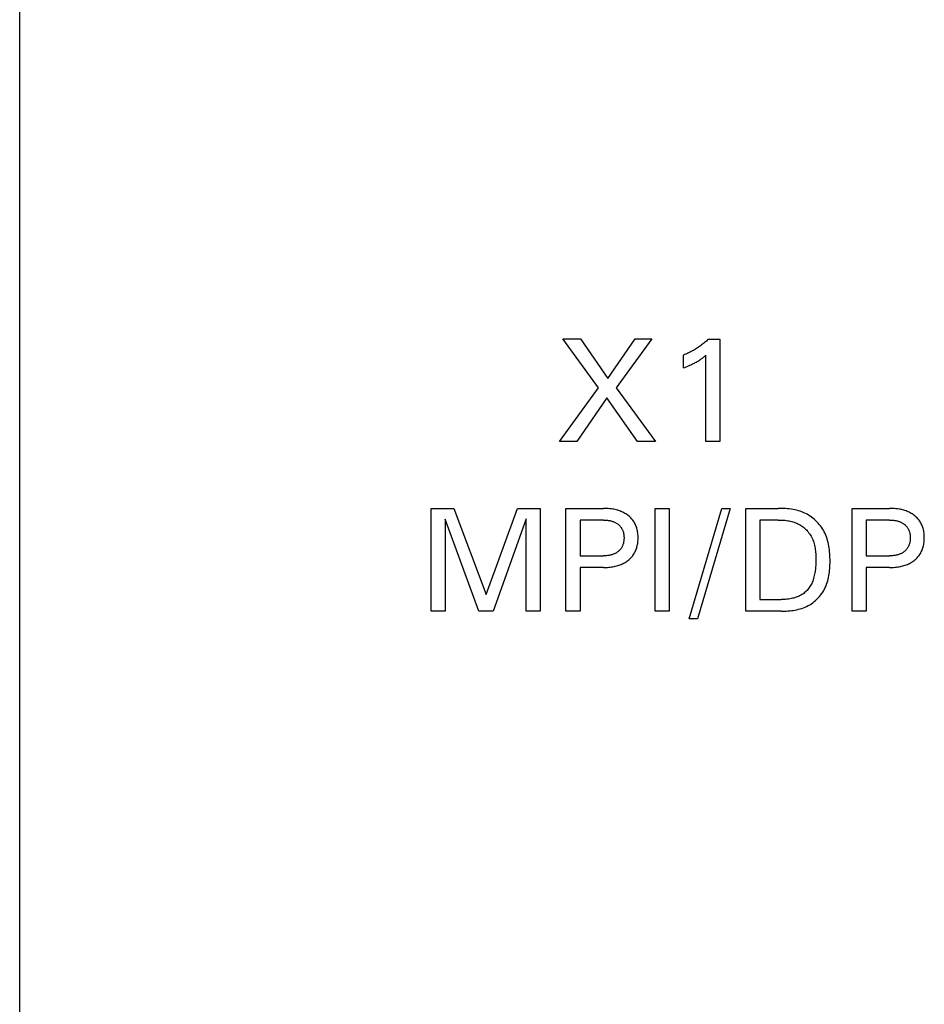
# Model space of a CAD drawing. Extents: x 0 to 841, y 0 to 594.
# Tile 11 of 65: x 120 to 138, y 383 to 402. Entities that reach past the tile are written whole.
import ezdxf

# ---------------------------------------------------------------- set-up
doc = ezdxf.new("R2010")
doc.units = 0
doc.header["$LTSCALE"] = 46.255
doc.layers.add('20000_FRONT_O', color=7, linetype='CONTINUOUS')

msp = doc.modelspace()

# ---------------------------------------------------------------- linework, layer by layer
at = {"layer": '20000_FRONT_O', "color": 7, "linetype": 'CONTINUOUS'}
for p, q in [((120.383, 279.768), (120.383, 566.768)), ((131.638, 395.285), (130.949, 396.238)), ((130.949, 396.238), (131.291, 396.238)), ((131.291, 396.238), (131.823, 395.461)), ((131.823, 395.461), (132.351, 396.238)), ((132.677, 396.238), (131.98, 395.28)), ((132.351, 396.238), (132.677, 396.238)), ((133.606, 396.088), (133.586, 396.074)), ((133.625, 396.102), (133.606, 396.088)), ((133.644, 396.117), (133.625, 396.102)), ((133.663, 396.131), (133.644, 396.117)), ((133.682, 396.146), (133.663, 396.131)), ((133.7, 396.162), (133.682, 396.146)), ((133.719, 396.177), (133.7, 396.162)), ((133.737, 396.193), (133.719, 396.177)), ((133.754, 396.21), (133.737, 396.193)), ((133.772, 396.226), (133.754, 396.21)), ((133.772, 396.226), (133.998, 396.226)), ((133.998, 396.226), (133.998, 394.238)), ((133.315, 395.928), (133.292, 395.919)), ((133.292, 395.669), (133.292, 395.919)), ((133.337, 395.937), (133.315, 395.928)), ((133.359, 395.946), (133.337, 395.937)), ((133.38, 395.956), (133.359, 395.946)), ((133.402, 395.967), (133.38, 395.956)), ((133.423, 395.977), (133.402, 395.967)), ((133.444, 395.988), (133.423, 395.977)), ((133.465, 396), (133.444, 395.988)), ((133.486, 396.011), (133.465, 396)), ((133.507, 396.023), (133.486, 396.011)), ((133.527, 396.036), (133.507, 396.023)), ((133.547, 396.048), (133.527, 396.036)), ((133.567, 396.061), (133.547, 396.048)), ((133.586, 396.074), (133.567, 396.061)), ((133.687, 395.883), (133.702, 395.894)), ((133.702, 395.894), (133.716, 395.906)), ((133.716, 395.906), (133.73, 395.917)), ((133.73, 394.238), (133.73, 395.917)), ((133.342, 395.689), (133.366, 395.699)), ((133.366, 395.699), (133.391, 395.71)), ((133.391, 395.71), (133.415, 395.721)), ((133.415, 395.721), (133.433, 395.729)), ((133.433, 395.729), (133.451, 395.737)), ((133.451, 395.737), (133.469, 395.746)), ((133.469, 395.746), (133.486, 395.755)), ((133.486, 395.755), (133.504, 395.764)), ((133.504, 395.764), (133.521, 395.773)), ((133.521, 395.773), (133.539, 395.783)), ((133.539, 395.783), (133.557, 395.794)), ((133.557, 395.794), (133.575, 395.804)), ((133.575, 395.804), (133.593, 395.815)), ((133.593, 395.815), (133.61, 395.827)), ((133.61, 395.827), (133.623, 395.835)), ((133.623, 395.835), (133.635, 395.844)), ((133.635, 395.844), (133.647, 395.852)), ((133.647, 395.852), (133.661, 395.862)), ((133.661, 395.862), (133.674, 395.872)), ((133.674, 395.872), (133.687, 395.883)), ((133.292, 395.669), (133.317, 395.679)), ((133.317, 395.679), (133.342, 395.689)), ((130.883, 394.238), (131.638, 395.285)), ((131.98, 395.28), (132.747, 394.238)), ((131.8, 395.09), (131.217, 394.238)), ((132.397, 394.238), (131.8, 395.09)), ((131.217, 394.238), (130.883, 394.238)), ((132.747, 394.238), (132.397, 394.238)), ((133.998, 394.238), (133.73, 394.238)), ((128.383, 390.938), (128.383, 392.938)), ((128.383, 392.938), (128.826, 392.938)), ((128.826, 392.938), (129.454, 391.264)), ((129.454, 391.264), (130.062, 392.938)), ((130.062, 392.938), (130.506, 392.938)), ((130.506, 392.938), (130.506, 390.938)), ((131.006, 390.938), (131.006, 392.938)), ((131.006, 392.938), (131.734, 392.938)), ((131.764, 392.937), (131.734, 392.938)), ((131.795, 392.936), (131.764, 392.937)), ((131.826, 392.934), (131.795, 392.936)), ((131.857, 392.931), (131.826, 392.934)), ((131.888, 392.928), (131.857, 392.931)), ((131.918, 392.923), (131.888, 392.928)), ((131.941, 392.919), (131.918, 392.923)), ((131.964, 392.914), (131.941, 392.919)), ((131.987, 392.908), (131.964, 392.914)), ((132.01, 392.902), (131.987, 392.908)), ((132.032, 392.895), (132.01, 392.902)), ((132.054, 392.887), (132.032, 392.895)), ((132.076, 392.878), (132.054, 392.887)), ((132.096, 392.87), (132.076, 392.878)), ((132.116, 392.861), (132.096, 392.87)), ((132.135, 392.851), (132.116, 392.861)), ((132.154, 392.84), (132.135, 392.851)), ((132.173, 392.829), (132.154, 392.84)), ((132.191, 392.817), (132.173, 392.829)), ((132.739, 390.938), (132.739, 392.938)), ((132.739, 392.938), (133.012, 392.938)), ((133.012, 392.938), (133.012, 390.938)), ((133.403, 390.787), (134.04, 392.938)), ((134.201, 392.938), (133.565, 390.787)), ((134.04, 392.938), (134.201, 392.938)), ((134.502, 390.938), (134.502, 392.938)), ((134.502, 392.938), (135.135, 392.938)), ((135.171, 392.937), (135.135, 392.938)), ((135.207, 392.937), (135.171, 392.937)), ((135.243, 392.935), (135.207, 392.937)), ((135.279, 392.933), (135.243, 392.935)), ((135.315, 392.929), (135.279, 392.933)), ((135.351, 392.926), (135.315, 392.929)), ((135.387, 392.921), (135.351, 392.926)), ((135.423, 392.915), (135.387, 392.921)), ((135.459, 392.908), (135.423, 392.915)), ((135.494, 392.9), (135.459, 392.908)), ((135.528, 392.89), (135.494, 392.9)), ((135.563, 392.88), (135.528, 392.89)), ((135.597, 392.868), (135.563, 392.88)), ((135.63, 392.854), (135.597, 392.868)), ((135.663, 392.84), (135.63, 392.854)), ((135.695, 392.823), (135.663, 392.84)), ((136.573, 390.938), (136.573, 392.938)), ((136.573, 392.938), (137.3, 392.938)), ((137.331, 392.937), (137.3, 392.938)), ((137.362, 392.936), (137.331, 392.937)), ((137.392, 392.934), (137.362, 392.936)), ((137.423, 392.931), (137.392, 392.934)), ((137.454, 392.928), (137.423, 392.931)), ((137.484, 392.923), (137.454, 392.928)), ((137.507, 392.919), (137.484, 392.923)), ((137.53, 392.914), (137.507, 392.919)), ((137.553, 392.908), (137.53, 392.914)), ((137.576, 392.902), (137.553, 392.908)), ((137.598, 392.895), (137.576, 392.902)), ((137.621, 392.887), (137.598, 392.895)), ((137.643, 392.878), (137.621, 392.887)), ((137.663, 392.87), (137.643, 392.878)), ((137.682, 392.861), (137.663, 392.87)), ((137.701, 392.851), (137.682, 392.861)), ((137.72, 392.84), (137.701, 392.851)), ((137.739, 392.829), (137.72, 392.84)), ((137.757, 392.817), (137.739, 392.829)), ((128.656, 392.728), (128.656, 390.938)), ((129.315, 390.938), (128.656, 392.728)), ((130.233, 392.731), (129.59, 390.938)), ((130.233, 390.938), (130.233, 392.731)), ((131.28, 392.711), (131.28, 392.014)), ((131.734, 392.711), (131.28, 392.711)), ((131.734, 392.711), (131.75, 392.711)), ((131.75, 392.711), (131.766, 392.71)), ((131.766, 392.71), (131.782, 392.709)), ((131.782, 392.709), (131.798, 392.708)), ((131.798, 392.708), (131.814, 392.707)), ((131.814, 392.707), (131.829, 392.704)), ((131.829, 392.704), (131.845, 392.702)), ((131.845, 392.702), (131.859, 392.699)), ((131.859, 392.699), (131.873, 392.696)), ((131.873, 392.696), (131.887, 392.693)), ((131.887, 392.693), (131.9, 392.689)), ((131.9, 392.689), (131.914, 392.685)), ((131.914, 392.685), (131.927, 392.68)), ((131.927, 392.68), (131.94, 392.675)), ((131.94, 392.675), (131.952, 392.67)), ((131.952, 392.67), (131.964, 392.664)), ((131.964, 392.664), (131.975, 392.658)), ((131.975, 392.658), (131.986, 392.652)), ((131.986, 392.652), (131.997, 392.645)), ((131.997, 392.645), (132.008, 392.638)), ((132.008, 392.638), (132.019, 392.63)), ((132.208, 392.804), (132.191, 392.817)), ((132.224, 392.792), (132.208, 392.804)), ((132.24, 392.779), (132.224, 392.792)), ((132.255, 392.766), (132.24, 392.779)), ((132.269, 392.752), (132.255, 392.766)), ((132.283, 392.737), (132.269, 392.752)), ((132.296, 392.722), (132.283, 392.737)), ((132.309, 392.706), (132.296, 392.722)), ((132.32, 392.69), (132.309, 392.706)), ((132.331, 392.673), (132.32, 392.69)), ((132.342, 392.656), (132.331, 392.673)), ((132.351, 392.638), (132.342, 392.656)), ((132.36, 392.62), (132.351, 392.638)), ((134.775, 392.711), (134.775, 391.164)), ((135.135, 392.711), (134.775, 392.711)), ((135.135, 392.711), (135.162, 392.711)), ((135.162, 392.711), (135.188, 392.71)), ((135.188, 392.71), (135.214, 392.709)), ((135.214, 392.709), (135.24, 392.707)), ((135.24, 392.707), (135.267, 392.705)), ((135.267, 392.705), (135.293, 392.702)), ((135.293, 392.702), (135.319, 392.698)), ((135.319, 392.698), (135.345, 392.694)), ((135.345, 392.694), (135.371, 392.688)), ((135.371, 392.688), (135.397, 392.682)), ((135.397, 392.682), (135.422, 392.675)), ((135.422, 392.675), (135.447, 392.668)), ((135.447, 392.668), (135.471, 392.659)), ((135.471, 392.659), (135.496, 392.649)), ((135.496, 392.649), (135.519, 392.638)), ((135.519, 392.638), (135.543, 392.626)), ((135.725, 392.806), (135.695, 392.823)), ((135.754, 392.788), (135.725, 392.806)), ((135.782, 392.768), (135.754, 392.788)), ((135.81, 392.747), (135.782, 392.768)), ((135.837, 392.725), (135.81, 392.747)), ((135.863, 392.701), (135.837, 392.725)), ((135.888, 392.677), (135.863, 392.701)), ((135.912, 392.651), (135.888, 392.677)), ((135.934, 392.625), (135.912, 392.651)), ((136.846, 392.711), (136.846, 392.014)), ((137.3, 392.711), (136.846, 392.711)), ((137.3, 392.711), (137.316, 392.711)), ((137.316, 392.711), (137.332, 392.71)), ((137.332, 392.71), (137.348, 392.709)), ((137.348, 392.709), (137.364, 392.708)), ((137.364, 392.708), (137.38, 392.707)), ((137.38, 392.707), (137.396, 392.704)), ((137.396, 392.704), (137.412, 392.702)), ((137.412, 392.702), (137.425, 392.699)), ((137.425, 392.699), (137.439, 392.696)), ((137.439, 392.696), (137.453, 392.693)), ((137.453, 392.693), (137.467, 392.689)), ((137.467, 392.689), (137.48, 392.685)), ((137.48, 392.685), (137.493, 392.68)), ((137.493, 392.68), (137.507, 392.675)), ((137.507, 392.675), (137.518, 392.67)), ((137.518, 392.67), (137.53, 392.664)), ((137.53, 392.664), (137.542, 392.658)), ((137.542, 392.658), (137.553, 392.652)), ((137.553, 392.652), (137.564, 392.645)), ((137.564, 392.645), (137.574, 392.638)), ((137.574, 392.638), (137.585, 392.63)), ((137.775, 392.804), (137.757, 392.817)), ((137.791, 392.792), (137.775, 392.804)), ((137.806, 392.779), (137.791, 392.792)), ((137.821, 392.766), (137.806, 392.779)), ((137.835, 392.752), (137.821, 392.766)), ((137.849, 392.737), (137.835, 392.752)), ((137.862, 392.722), (137.849, 392.737)), ((137.875, 392.706), (137.862, 392.722)), ((137.887, 392.69), (137.875, 392.706)), ((137.898, 392.673), (137.887, 392.69)), ((137.908, 392.656), (137.898, 392.673)), ((137.917, 392.638), (137.908, 392.656)), ((137.926, 392.62), (137.917, 392.638)), ((132.019, 392.63), (132.028, 392.623)), ((132.028, 392.623), (132.037, 392.615)), ((132.037, 392.615), (132.046, 392.606)), ((132.046, 392.606), (132.054, 392.598)), ((132.054, 392.598), (132.062, 392.589)), ((132.062, 392.589), (132.07, 392.58)), ((132.07, 392.58), (132.077, 392.57)), ((132.077, 392.57), (132.084, 392.56)), ((132.084, 392.56), (132.09, 392.55)), ((132.09, 392.55), (132.096, 392.54)), ((132.096, 392.54), (132.102, 392.529)), ((132.102, 392.529), (132.107, 392.518)), ((132.107, 392.518), (132.112, 392.507)), ((132.112, 392.507), (132.116, 392.495)), ((132.116, 392.495), (132.12, 392.484)), ((132.12, 392.484), (132.123, 392.472)), ((132.123, 392.472), (132.126, 392.459)), ((132.126, 392.459), (132.129, 392.446)), ((132.129, 392.446), (132.131, 392.432)), ((132.368, 392.601), (132.36, 392.62)), ((132.375, 392.583), (132.368, 392.601)), ((132.382, 392.564), (132.375, 392.583)), ((132.387, 392.544), (132.382, 392.564)), ((132.393, 392.523), (132.387, 392.544)), ((132.398, 392.501), (132.393, 392.523)), ((132.401, 392.479), (132.398, 392.501)), ((132.405, 392.457), (132.401, 392.479)), ((132.407, 392.435), (132.405, 392.457)), ((135.543, 392.626), (135.565, 392.613)), ((135.565, 392.613), (135.586, 392.6)), ((135.586, 392.6), (135.607, 392.585)), ((135.607, 392.585), (135.627, 392.569)), ((135.627, 392.569), (135.647, 392.553)), ((135.647, 392.553), (135.665, 392.535)), ((135.665, 392.535), (135.684, 392.517)), ((135.684, 392.517), (135.701, 392.498)), ((135.701, 392.498), (135.717, 392.478)), ((135.717, 392.478), (135.733, 392.458)), ((135.733, 392.458), (135.748, 392.437)), ((135.956, 392.597), (135.934, 392.625)), ((135.976, 392.569), (135.956, 392.597)), ((135.996, 392.54), (135.976, 392.569)), ((136.014, 392.511), (135.996, 392.54)), ((136.03, 392.48), (136.014, 392.511)), ((136.046, 392.448), (136.03, 392.48)), ((136.061, 392.414), (136.046, 392.448)), ((137.585, 392.63), (137.594, 392.623)), ((137.594, 392.623), (137.603, 392.615)), ((137.603, 392.615), (137.612, 392.606)), ((137.612, 392.606), (137.62, 392.598)), ((137.62, 392.598), (137.628, 392.589)), ((137.628, 392.589), (137.636, 392.58)), ((137.636, 392.58), (137.643, 392.57)), ((137.643, 392.57), (137.65, 392.56)), ((137.65, 392.56), (137.657, 392.55)), ((137.657, 392.55), (137.663, 392.54)), ((137.663, 392.54), (137.668, 392.529)), ((137.668, 392.529), (137.673, 392.518)), ((137.673, 392.518), (137.678, 392.507)), ((137.678, 392.507), (137.682, 392.495)), ((137.682, 392.495), (137.686, 392.484)), ((137.686, 392.484), (137.689, 392.472)), ((137.689, 392.472), (137.693, 392.459)), ((137.693, 392.459), (137.695, 392.446)), ((137.695, 392.446), (137.698, 392.432)), ((137.934, 392.601), (137.926, 392.62)), ((137.941, 392.583), (137.934, 392.601)), ((137.948, 392.564), (137.941, 392.583)), ((137.954, 392.544), (137.948, 392.564)), ((137.959, 392.523), (137.954, 392.544)), ((137.964, 392.501), (137.959, 392.523)), ((137.968, 392.479), (137.964, 392.501)), ((137.971, 392.457), (137.968, 392.479)), ((137.973, 392.435), (137.971, 392.457)), ((132.123, 392.257), (132.12, 392.245)), ((132.126, 392.27), (132.123, 392.257)), ((132.129, 392.284), (132.126, 392.27)), ((132.131, 392.297), (132.129, 392.284)), ((132.131, 392.432), (132.133, 392.419)), ((132.133, 392.311), (132.131, 392.297)), ((132.133, 392.419), (132.135, 392.406)), ((132.135, 392.324), (132.133, 392.311)), ((132.135, 392.406), (132.135, 392.392)), ((132.135, 392.392), (132.136, 392.379)), ((132.136, 392.351), (132.135, 392.338)), ((132.135, 392.338), (132.135, 392.324)), ((132.136, 392.379), (132.136, 392.365)), ((132.136, 392.365), (132.136, 392.351)), ((132.398, 392.233), (132.402, 392.255)), ((132.402, 392.255), (132.405, 392.278)), ((132.405, 392.278), (132.407, 392.3)), ((132.408, 392.413), (132.407, 392.435)), ((132.407, 392.3), (132.409, 392.323)), ((132.409, 392.39), (132.408, 392.413)), ((132.41, 392.368), (132.409, 392.39)), ((132.409, 392.345), (132.41, 392.368)), ((132.409, 392.323), (132.409, 392.345)), ((135.748, 392.437), (135.762, 392.416)), ((135.762, 392.416), (135.775, 392.394)), ((135.775, 392.394), (135.787, 392.371)), ((135.787, 392.371), (135.799, 392.347)), ((135.799, 392.347), (135.809, 392.322)), ((135.809, 392.322), (135.819, 392.297)), ((135.819, 392.297), (135.827, 392.271)), ((135.827, 392.271), (135.835, 392.245)), ((136.074, 392.381), (136.061, 392.414)), ((136.085, 392.346), (136.074, 392.381)), ((136.096, 392.311), (136.085, 392.346)), ((136.105, 392.276), (136.096, 392.311)), ((136.113, 392.24), (136.105, 392.276)), ((137.69, 392.257), (137.686, 392.245)), ((137.693, 392.27), (137.69, 392.257)), ((137.695, 392.284), (137.693, 392.27)), ((137.698, 392.297), (137.695, 392.284)), ((137.698, 392.432), (137.699, 392.419)), ((137.699, 392.311), (137.698, 392.297)), ((137.699, 392.419), (137.701, 392.406)), ((137.701, 392.324), (137.699, 392.311)), ((137.701, 392.406), (137.702, 392.392)), ((137.702, 392.338), (137.701, 392.324)), ((137.702, 392.392), (137.702, 392.379)), ((137.702, 392.379), (137.702, 392.365)), ((137.702, 392.365), (137.702, 392.351)), ((137.702, 392.351), (137.702, 392.338)), ((137.964, 392.233), (137.968, 392.255)), ((137.968, 392.255), (137.971, 392.278)), ((137.971, 392.278), (137.973, 392.3)), ((137.975, 392.413), (137.973, 392.435)), ((137.973, 392.3), (137.975, 392.323)), ((137.976, 392.39), (137.975, 392.413)), ((137.975, 392.323), (137.976, 392.345)), ((137.976, 392.368), (137.976, 392.39)), ((137.976, 392.345), (137.976, 392.368)), ((131.965, 392.062), (131.953, 392.056)), ((131.977, 392.068), (131.965, 392.062)), ((131.988, 392.075), (131.977, 392.068)), ((131.999, 392.082), (131.988, 392.075)), ((132.01, 392.089), (131.999, 392.082)), ((132.02, 392.097), (132.01, 392.089)), ((132.029, 392.105), (132.02, 392.097)), ((132.038, 392.113), (132.029, 392.105)), ((132.047, 392.121), (132.038, 392.113)), ((132.055, 392.13), (132.047, 392.121)), ((132.063, 392.139), (132.055, 392.13)), ((132.071, 392.148), (132.063, 392.139)), ((132.078, 392.158), (132.071, 392.148)), ((132.085, 392.168), (132.078, 392.158)), ((132.091, 392.178), (132.085, 392.168)), ((132.097, 392.189), (132.091, 392.178)), ((132.102, 392.2), (132.097, 392.189)), ((132.107, 392.211), (132.102, 392.2)), ((132.112, 392.222), (132.107, 392.211)), ((132.116, 392.234), (132.112, 392.222)), ((132.12, 392.245), (132.116, 392.234)), ((132.322, 392.041), (132.332, 392.058)), ((132.332, 392.058), (132.343, 392.076)), ((132.343, 392.076), (132.352, 392.094)), ((132.352, 392.094), (132.361, 392.112)), ((132.361, 392.112), (132.368, 392.131)), ((132.368, 392.131), (132.376, 392.15)), ((132.376, 392.15), (132.382, 392.169)), ((132.382, 392.169), (132.388, 392.189)), ((132.388, 392.189), (132.393, 392.211)), ((132.393, 392.211), (132.398, 392.233)), ((135.835, 392.245), (135.841, 392.219)), ((135.841, 392.219), (135.847, 392.192)), ((135.847, 392.192), (135.852, 392.165)), ((135.852, 392.165), (135.856, 392.138)), ((135.856, 392.138), (135.86, 392.111)), ((135.86, 392.111), (135.863, 392.084)), ((135.863, 392.084), (135.865, 392.056)), ((136.12, 392.204), (136.113, 392.24)), ((136.126, 392.168), (136.12, 392.204)), ((136.13, 392.132), (136.126, 392.168)), ((136.134, 392.095), (136.13, 392.132)), ((136.137, 392.058), (136.134, 392.095)), ((136.139, 392.021), (136.137, 392.058)), ((137.531, 392.062), (137.52, 392.056)), ((137.543, 392.068), (137.531, 392.062)), ((137.554, 392.075), (137.543, 392.068)), ((137.565, 392.082), (137.554, 392.075)), ((137.576, 392.089), (137.565, 392.082)), ((137.586, 392.097), (137.576, 392.089)), ((137.595, 392.105), (137.586, 392.097)), ((137.604, 392.113), (137.595, 392.105)), ((137.613, 392.121), (137.604, 392.113)), ((137.621, 392.13), (137.613, 392.121)), ((137.629, 392.139), (137.621, 392.13)), ((137.637, 392.148), (137.629, 392.139)), ((137.644, 392.158), (137.637, 392.148)), ((137.651, 392.168), (137.644, 392.158)), ((137.657, 392.178), (137.651, 392.168)), ((137.663, 392.189), (137.657, 392.178)), ((137.669, 392.2), (137.663, 392.189)), ((137.674, 392.211), (137.669, 392.2)), ((137.678, 392.222), (137.674, 392.211)), ((137.682, 392.234), (137.678, 392.222)), ((137.686, 392.245), (137.682, 392.234)), ((137.888, 392.041), (137.899, 392.058)), ((137.899, 392.058), (137.909, 392.076)), ((137.909, 392.076), (137.918, 392.094)), ((137.918, 392.094), (137.927, 392.112)), ((137.927, 392.112), (137.935, 392.131)), ((137.935, 392.131), (137.942, 392.15)), ((137.942, 392.15), (137.948, 392.169)), ((137.948, 392.169), (137.954, 392.189)), ((137.954, 392.189), (137.959, 392.211)), ((137.959, 392.211), (137.964, 392.233)), ((131.28, 392.014), (131.734, 392.014)), ((131.75, 392.014), (131.734, 392.014)), ((131.766, 392.014), (131.75, 392.014)), ((131.782, 392.015), (131.766, 392.014)), ((131.798, 392.016), (131.782, 392.015)), ((131.814, 392.018), (131.798, 392.016)), ((131.83, 392.02), (131.814, 392.018)), ((131.846, 392.023), (131.83, 392.02)), ((131.86, 392.026), (131.846, 392.023)), ((131.874, 392.029), (131.86, 392.026)), ((131.888, 392.032), (131.874, 392.029)), ((131.901, 392.036), (131.888, 392.032)), ((131.915, 392.04), (131.901, 392.036)), ((131.928, 392.045), (131.915, 392.04)), ((131.942, 392.051), (131.928, 392.045)), ((131.953, 392.056), (131.942, 392.051)), ((132.099, 391.857), (132.119, 391.866)), ((132.119, 391.866), (132.138, 391.876)), ((132.138, 391.876), (132.157, 391.887)), ((132.157, 391.887), (132.176, 391.899)), ((132.176, 391.899), (132.194, 391.911)), ((132.194, 391.911), (132.211, 391.924)), ((132.211, 391.924), (132.227, 391.937)), ((132.227, 391.937), (132.242, 391.95)), ((132.242, 391.95), (132.257, 391.964)), ((132.257, 391.964), (132.271, 391.978)), ((132.271, 391.978), (132.285, 391.993)), ((132.285, 391.993), (132.298, 392.008)), ((132.298, 392.008), (132.31, 392.024)), ((132.31, 392.024), (132.322, 392.041)), ((135.865, 392.056), (135.866, 392.029)), ((135.867, 391.869), (135.865, 391.83)), ((135.866, 392.029), (135.867, 392.002)), ((135.867, 392.002), (135.868, 391.974)), ((135.868, 391.908), (135.867, 391.869)), ((135.868, 391.974), (135.868, 391.947)), ((135.868, 391.947), (135.868, 391.908)), ((136.141, 391.983), (136.139, 392.021)), ((136.142, 391.946), (136.141, 391.983)), ((136.141, 391.838), (136.142, 391.873)), ((136.142, 391.909), (136.142, 391.946)), ((136.142, 391.873), (136.142, 391.909)), ((136.846, 392.014), (137.3, 392.014)), ((137.316, 392.014), (137.3, 392.014)), ((137.332, 392.014), (137.316, 392.014)), ((137.348, 392.015), (137.332, 392.014)), ((137.364, 392.016), (137.348, 392.015)), ((137.38, 392.018), (137.364, 392.016)), ((137.396, 392.02), (137.38, 392.018)), ((137.412, 392.023), (137.396, 392.02)), ((137.426, 392.026), (137.412, 392.023)), ((137.44, 392.029), (137.426, 392.026)), ((137.454, 392.032), (137.44, 392.029)), ((137.468, 392.036), (137.454, 392.032)), ((137.481, 392.04), (137.468, 392.036)), ((137.495, 392.045), (137.481, 392.04)), ((137.508, 392.051), (137.495, 392.045)), ((137.52, 392.056), (137.508, 392.051)), ((137.666, 391.857), (137.685, 391.866)), ((137.685, 391.866), (137.705, 391.876)), ((137.705, 391.876), (137.724, 391.887)), ((137.724, 391.887), (137.742, 391.899)), ((137.742, 391.899), (137.76, 391.911)), ((137.76, 391.911), (137.778, 391.924)), ((137.778, 391.924), (137.793, 391.937)), ((137.793, 391.937), (137.809, 391.95)), ((137.809, 391.95), (137.823, 391.964)), ((137.823, 391.964), (137.837, 391.978)), ((137.837, 391.978), (137.851, 391.993)), ((137.851, 391.993), (137.864, 392.008)), ((137.864, 392.008), (137.876, 392.024)), ((137.876, 392.024), (137.888, 392.041)), ((131.28, 391.787), (131.28, 390.938)), ((131.734, 391.787), (131.28, 391.787)), ((131.734, 391.787), (131.76, 391.787)), ((131.76, 391.787), (131.787, 391.788)), ((131.787, 391.788), (131.814, 391.789)), ((131.814, 391.789), (131.841, 391.791)), ((131.841, 391.791), (131.867, 391.794)), ((131.867, 391.794), (131.894, 391.798)), ((131.894, 391.798), (131.92, 391.802)), ((131.92, 391.802), (131.944, 391.806)), ((131.944, 391.806), (131.967, 391.812)), ((131.967, 391.812), (131.99, 391.817)), ((131.99, 391.817), (132.013, 391.824)), ((132.013, 391.824), (132.035, 391.831)), ((132.035, 391.831), (132.057, 391.839)), ((132.057, 391.839), (132.079, 391.848)), ((132.079, 391.848), (132.099, 391.857)), ((135.848, 391.686), (135.843, 391.658)), ((135.852, 391.714), (135.848, 391.686)), ((135.858, 391.752), (135.852, 391.714)), ((135.862, 391.791), (135.858, 391.752)), ((135.865, 391.83), (135.862, 391.791)), ((136.126, 391.664), (136.131, 391.698)), ((136.131, 391.698), (136.134, 391.733)), ((136.134, 391.733), (136.137, 391.768)), ((136.137, 391.768), (136.139, 391.803)), ((136.139, 391.803), (136.141, 391.838)), ((136.846, 391.787), (136.846, 390.938)), ((137.3, 391.787), (136.846, 391.787)), ((137.3, 391.787), (137.327, 391.787)), ((137.327, 391.787), (137.353, 391.788)), ((137.353, 391.788), (137.38, 391.789)), ((137.38, 391.789), (137.407, 391.791)), ((137.407, 391.791), (137.434, 391.794)), ((137.434, 391.794), (137.46, 391.798)), ((137.46, 391.798), (137.487, 391.802)), ((137.487, 391.802), (137.51, 391.806)), ((137.51, 391.806), (137.533, 391.812)), ((137.533, 391.812), (137.556, 391.817)), ((137.556, 391.817), (137.579, 391.824)), ((137.579, 391.824), (137.601, 391.831)), ((137.601, 391.831), (137.624, 391.839)), ((137.624, 391.839), (137.646, 391.848)), ((137.646, 391.848), (137.666, 391.857)), ((135.796, 391.501), (135.786, 391.479)), ((135.805, 391.524), (135.796, 391.501)), ((135.814, 391.55), (135.805, 391.524)), ((135.823, 391.577), (135.814, 391.55)), ((135.83, 391.604), (135.823, 391.577)), ((135.837, 391.631), (135.83, 391.604)), ((135.843, 391.658), (135.837, 391.631)), ((136.077, 391.463), (136.088, 391.496)), ((136.088, 391.496), (136.098, 391.529)), ((136.098, 391.529), (136.107, 391.562)), ((136.107, 391.562), (136.114, 391.595)), ((136.114, 391.595), (136.121, 391.629)), ((136.121, 391.629), (136.126, 391.664)), ((135.648, 391.298), (135.63, 391.284)), ((135.665, 391.312), (135.648, 391.298)), ((135.681, 391.327), (135.665, 391.312)), ((135.696, 391.343), (135.681, 391.327)), ((135.711, 391.36), (135.696, 391.343)), ((135.725, 391.377), (135.711, 391.36)), ((135.739, 391.396), (135.725, 391.377)), ((135.752, 391.416), (135.739, 391.396)), ((135.764, 391.437), (135.752, 391.416)), ((135.776, 391.458), (135.764, 391.437)), ((135.786, 391.479), (135.776, 391.458)), ((135.981, 391.279), (136.001, 391.309)), ((136.001, 391.309), (136.019, 391.339)), ((136.019, 391.339), (136.036, 391.369)), ((136.036, 391.369), (136.051, 391.4)), ((136.051, 391.4), (136.065, 391.431)), ((136.065, 391.431), (136.077, 391.463)), ((134.775, 391.164), (135.191, 391.164)), ((135.219, 391.165), (135.191, 391.164)), ((135.247, 391.166), (135.219, 391.165)), ((135.275, 391.167), (135.247, 391.166)), ((135.304, 391.17), (135.275, 391.167)), ((135.332, 391.173), (135.304, 391.17)), ((135.36, 391.177), (135.332, 391.173)), ((135.388, 391.182), (135.36, 391.177)), ((135.415, 391.188), (135.388, 391.182)), ((135.439, 391.194), (135.415, 391.188)), ((135.462, 391.201), (135.439, 391.194)), ((135.485, 391.208), (135.462, 391.201)), ((135.507, 391.216), (135.485, 391.208)), ((135.529, 391.226), (135.507, 391.216)), ((135.551, 391.236), (135.529, 391.226)), ((135.573, 391.247), (135.551, 391.236)), ((135.593, 391.259), (135.573, 391.247)), ((135.612, 391.271), (135.593, 391.259)), ((135.63, 391.284), (135.612, 391.271)), ((135.779, 391.082), (135.808, 391.102)), ((135.808, 391.102), (135.836, 391.124)), ((135.836, 391.124), (135.863, 391.147)), ((135.863, 391.147), (135.889, 391.171)), ((135.889, 391.171), (135.914, 391.197)), ((135.914, 391.197), (135.937, 391.223)), ((135.937, 391.223), (135.96, 391.251)), ((135.96, 391.251), (135.981, 391.279)), ((128.656, 390.938), (128.383, 390.938)), ((129.59, 390.938), (129.315, 390.938)), ((130.506, 390.938), (130.233, 390.938)), ((131.28, 390.938), (131.006, 390.938)), ((133.012, 390.938), (132.739, 390.938)), ((135.189, 390.938), (134.502, 390.938)), ((135.189, 390.938), (135.223, 390.938)), ((135.223, 390.938), (135.257, 390.939)), ((135.257, 390.939), (135.291, 390.94)), ((135.291, 390.94), (135.325, 390.942)), ((135.325, 390.942), (135.36, 390.945)), ((135.36, 390.945), (135.394, 390.949)), ((135.394, 390.949), (135.428, 390.954)), ((135.428, 390.954), (135.461, 390.959)), ((135.461, 390.959), (135.495, 390.966)), ((135.495, 390.966), (135.528, 390.974)), ((135.528, 390.974), (135.561, 390.982)), ((135.561, 390.982), (135.594, 390.992)), ((135.594, 390.992), (135.626, 391.004)), ((135.626, 391.004), (135.657, 391.016)), ((135.657, 391.016), (135.688, 391.03)), ((135.688, 391.03), (135.719, 391.046)), ((135.719, 391.046), (135.749, 391.063)), ((135.749, 391.063), (135.779, 391.082)), ((136.846, 390.938), (136.573, 390.938)), ((133.565, 390.787), (133.403, 390.787))]:
    msp.add_line(p, q, dxfattribs=at)

doc.saveas('drawing.dxf')
